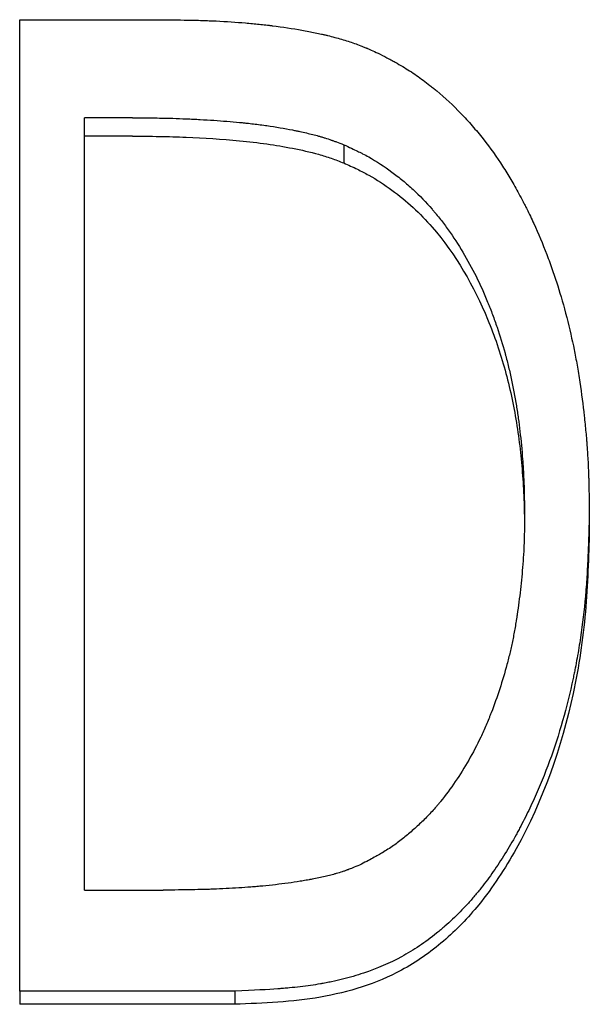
# Model space of a CAD drawing. Header units: millimetres. Extents: x 0 to 840, y 0 to 594.
# Tile 12 of 19: x 227 to 232, y 332 to 340. Entities that reach past the tile are written whole.
import ezdxf

# ---------------------------------------------------------------- set-up
doc = ezdxf.new("R2010")
doc.units = ezdxf.units.MM
doc.header["$LTSCALE"] = 2

msp = doc.modelspace()

# ---------------------------------------------------------------- linework, layer by layer
at = {"color": 7, "linetype": 'Continuous', "lineweight": 25}
for p, q in [((227.1419, 331.6843), (227.1419, 340.3513)), ((227.1419, 340.3513), (228.3913, 340.3513)), ((227.7188, 332.5854), (227.7188, 339.4758)), ((228.1479, 339.4758), (227.7188, 339.4758)), ((228.1479, 339.3118), (227.7188, 339.3118)), ((230.0301, 339.2359), (230.0301, 339.0732)), ((231.6419, 335.9449), (231.6419, 335.8018)), ((232.2188, 335.9432), (232.2188, 335.8001)), ((227.7188, 332.5854), (228.422, 332.5854)), ((229.0602, 331.6843), (227.1419, 331.6843)), ((227.1419, 331.6843), (227.1419, 331.5663)), ((229.0602, 331.6843), (229.0602, 331.5663)), ((229.0602, 331.5663), (227.1419, 331.5663))]:
    msp.add_line(p, q, dxfattribs=at)
for points, knots in [([(228.3913, 340.3513), (228.5026, 340.3502), (228.5932, 340.349), (228.6804, 340.3471), (228.6966, 340.3468), (228.7151, 340.3463), (228.7187, 340.3462), (228.7258, 340.346), (228.7311, 340.3458), (228.7469, 340.3454), (228.7574, 340.345), (228.7889, 340.344), (228.8099, 340.3432), (228.8411, 340.342), (228.8515, 340.3415), (228.8723, 340.3406), (228.8816, 340.3402), (228.984, 340.3353), (229.0712, 340.3297), (229.1961, 340.3192), (229.2368, 340.3154), (229.2963, 340.3092), (229.316, 340.3071), (229.345, 340.3037), (229.3546, 340.3026), (229.369, 340.3009), (229.3738, 340.3003), (229.3809, 340.2994), (229.3833, 340.2991), (229.388, 340.2985), (229.3898, 340.2983), (229.4869, 340.286), (229.575, 340.2727), (229.6983, 340.2508), (229.7379, 340.2432), (229.795, 340.2312), (229.8136, 340.2272), (229.8411, 340.2209), (229.8501, 340.2188), (229.8636, 340.2157), (229.868, 340.2146), (229.8769, 340.2125), (229.8802, 340.2117), (229.9293, 340.1996), (229.9711, 340.1883), (230.031, 340.1708), (230.0505, 340.1648), (230.0886, 340.1526), (230.1061, 340.1467), (230.1444, 340.1333), (230.1636, 340.1262), (230.1926, 340.1149), (230.2023, 340.111), (230.2169, 340.105), (230.2217, 340.103), (230.229, 340.1), (230.2315, 340.0989), (230.2364, 340.0969), (230.2397, 340.0955), (230.2666, 340.084), (230.3044, 340.067), (230.3547, 340.0439)], [0, 0, 0, 0, 0.125, 0.125, 0.15625, 0.15625, 0.164062, 0.164062, 0.171875, 0.171875, 0.1875, 0.1875, 0.21875, 0.21875, 0.234375, 0.234375, 0.25, 0.25, 0.375, 0.375, 0.4375, 0.4375, 0.46875, 0.46875, 0.484375, 0.484375, 0.492188, 0.492188, 0.496094, 0.496094, 0.5, 0.5, 0.625, 0.625, 0.6875, 0.6875, 0.71875, 0.71875, 0.734375, 0.734375, 0.742188, 0.742188, 0.75, 0.75, 0.8125, 0.8125, 0.84375, 0.84375, 0.875, 0.875, 0.90625, 0.90625, 0.921875, 0.921875, 0.929688, 0.929688, 0.933594, 0.933594, 0.9375, 0.9375, 1, 1, 1, 1]), ([(230.3547, 340.0439), (230.3844, 340.0282), (230.4104, 340.0143), (230.4437, 339.9964), (230.4538, 339.9909), (230.4677, 339.9833), (230.472, 339.9809), (230.4782, 339.9775), (230.4803, 339.9764), (230.4832, 339.9748), (230.4842, 339.9742), (230.486, 339.9732), (230.4864, 339.973), (230.5114, 339.959), (230.534, 339.946), (230.5772, 339.9201), (230.5973, 339.9076), (230.6579, 339.8684), (230.6982, 339.8405), (230.7586, 339.7958), (230.7787, 339.7804), (230.8088, 339.7567), (230.8189, 339.7486), (230.8389, 339.7324), (230.8496, 339.7235), (230.9336, 339.6534), (231.0053, 339.5865), (231.1086, 339.4793), (231.1424, 339.4424), (231.2084, 339.3664), (231.2403, 339.3277), (231.3361, 339.2055), (231.394, 339.1247), (231.4719, 339.0048), (231.4949, 338.9674), (231.543, 338.8857), (231.5673, 338.8425), (231.6042, 338.7744), (231.6166, 338.7511), (231.6352, 338.7154), (231.6405, 338.7051), (231.6512, 338.684), (231.6566, 338.6734), (231.6831, 338.6202), (231.7039, 338.5767), (231.7647, 338.4437), (231.803, 338.3519), (231.8581, 338.2077), (231.8754, 338.1605), (231.8997, 338.0911), (231.9076, 338.0682), (231.9227, 338.0228), (231.9303, 337.9996), (231.9644, 337.8916), (231.9913, 337.797), (232.0435, 337.5931), (232.0658, 337.4967), (232.0928, 337.3643), (232.1015, 337.318), (232.1182, 337.2214), (232.1263, 337.1704), (232.1492, 337.0146), (232.1623, 336.9139), (232.1787, 336.7675), (232.1836, 336.7195), (232.1902, 336.6487), (232.1922, 336.6253), (232.1951, 336.5905), (232.196, 336.5789), (232.1978, 336.5559), (232.1986, 336.5451), (232.2029, 336.4848), (232.2059, 336.4361), (232.2095, 336.3625), (232.2106, 336.3378), (232.2121, 336.3007), (232.2125, 336.2883), (232.2131, 336.2696), (232.2133, 336.2634), (232.2136, 336.254), (232.2137, 336.2509), (232.2139, 336.2447), (232.214, 336.2405), (232.2159, 336.1729), (232.2175, 336.0745), (232.2188, 335.9432)], [0, 0, 0, 0, 0.015625, 0.015625, 0.023438, 0.023438, 0.027344, 0.027344, 0.029297, 0.029297, 0.030273, 0.030273, 0.03125, 0.03125, 0.046875, 0.046875, 0.0625, 0.0625, 0.09375, 0.09375, 0.109375, 0.109375, 0.117188, 0.117188, 0.125, 0.125, 0.1875, 0.1875, 0.21875, 0.21875, 0.25, 0.25, 0.3125, 0.3125, 0.34375, 0.34375, 0.375, 0.375, 0.390625, 0.390625, 0.398438, 0.398438, 0.40625, 0.40625, 0.4375, 0.4375, 0.5, 0.5, 0.53125, 0.53125, 0.546875, 0.546875, 0.5625, 0.5625, 0.625, 0.625, 0.6875, 0.6875, 0.71875, 0.71875, 0.75, 0.75, 0.8125, 0.8125, 0.84375, 0.84375, 0.859375, 0.859375, 0.867188, 0.867188, 0.875, 0.875, 0.90625, 0.90625, 0.921875, 0.921875, 0.929688, 0.929688, 0.933594, 0.933594, 0.935547, 0.935547, 0.9375, 0.9375, 1, 1, 1, 1]), ([(228.1479, 339.4758), (228.2543, 339.4754), (228.3339, 339.4747), (228.3884, 339.4739), (228.3917, 339.4738), (228.3967, 339.4737), (228.3992, 339.4737), (228.4067, 339.4736), (228.4117, 339.4735), (228.4267, 339.4732), (228.4367, 339.473), (228.4667, 339.4723), (228.4866, 339.4718), (228.5463, 339.4701), (228.5859, 339.4686), (228.6353, 339.4665), (228.6465, 339.466), (228.6675, 339.4651), (228.678, 339.4646), (228.7092, 339.463), (228.7299, 339.462), (228.7914, 339.4586), (228.8318, 339.4562), (228.9509, 339.4482), (229.0277, 339.442), (229.1064, 339.4345), (229.1123, 339.4339), (229.1228, 339.4329), (229.128, 339.4324), (229.1437, 339.4308), (229.1541, 339.4297), (229.1851, 339.4264), (229.2056, 339.4241), (229.2667, 339.4169), (229.3067, 339.4116), (229.4248, 339.3947), (229.5007, 339.3818), (229.5784, 339.3664), (229.5848, 339.3651), (229.5957, 339.3629), (229.6011, 339.3618), (229.6171, 339.3585), (229.6276, 339.3563), (229.6586, 339.3496), (229.6786, 339.3451), (229.7366, 339.3316), (229.7725, 339.3225), (229.8099, 339.3121), (229.8153, 339.3106), (229.8249, 339.3078), (229.8297, 339.3064), (229.8439, 339.3022), (229.8534, 339.2993), (229.8817, 339.2903), (229.9005, 339.2841), (229.9214, 339.2767), (229.9222, 339.2764), (229.9255, 339.2752), (229.9272, 339.2746), (229.9325, 339.2727), (229.9361, 339.2714), (229.9478, 339.2671), (229.9563, 339.264), (229.984, 339.2535), (230.0056, 339.2453), (230.0301, 339.2359)], [0, 0, 0, 0, 0.125, 0.125, 0.128906, 0.128906, 0.132812, 0.132812, 0.140625, 0.140625, 0.15625, 0.15625, 0.1875, 0.1875, 0.25, 0.25, 0.265625, 0.265625, 0.28125, 0.28125, 0.3125, 0.3125, 0.375, 0.375, 0.5, 0.5, 0.507812, 0.507812, 0.515625, 0.515625, 0.53125, 0.53125, 0.5625, 0.5625, 0.625, 0.625, 0.75, 0.75, 0.757812, 0.757812, 0.765625, 0.765625, 0.78125, 0.78125, 0.8125, 0.8125, 0.875, 0.875, 0.882812, 0.882812, 0.890625, 0.890625, 0.90625, 0.90625, 0.9375, 0.9375, 0.941406, 0.941406, 0.945312, 0.945312, 0.953125, 0.953125, 0.96875, 0.96875, 1, 1, 1, 1]), ([(228.1479, 339.3118), (228.2275, 339.3115), (228.3867, 339.3109), (228.705, 339.3015), (229.0253, 339.2812), (229.3415, 339.2453), (229.5766, 339.2053), (229.7683, 339.1631), (229.9195, 339.1158), (229.9933, 339.0874), (230.0301, 339.0732)], [0, 0, 0, 0, 0.125014, 0.250024, 0.500023, 0.628834, 0.750017, 0.875002, 0.937495, 1, 1, 1, 1]), ([(230.0301, 339.2359), (230.0804, 339.2129), (230.121, 339.194), (230.1597, 339.1752), (230.1669, 339.1717), (230.1767, 339.1668), (230.1798, 339.1653), (230.1892, 339.1605), (230.1939, 339.1581), (230.2172, 339.146), (230.2352, 339.1363), (230.3223, 339.0874), (230.3908, 339.0427), (230.4762, 338.9791), (230.4917, 338.9673), (230.5239, 338.9421), (230.5398, 338.9293), (230.5872, 338.8903), (230.6185, 338.8634), (230.7073, 338.782), (230.7639, 338.7232), (230.8246, 338.6521), (230.8304, 338.6453), (230.8428, 338.6304), (230.849, 338.6229), (230.8674, 338.6004), (230.8795, 338.5852), (230.9155, 338.5392), (230.9389, 338.5079), (231.0075, 338.412), (231.051, 338.3456), (231.1747, 338.1387), (231.2482, 337.9906), (231.3168, 337.8223), (231.3203, 337.8136), (231.3278, 337.795), (231.3314, 337.7857), (231.3424, 337.7577), (231.3495, 337.7389), (231.3706, 337.6826), (231.384, 337.6448), (231.4228, 337.5308), (231.4464, 337.4539), (231.4704, 337.3664), (231.4726, 337.3581), (231.4775, 337.3399), (231.4799, 337.3308), (231.487, 337.3032), (231.4917, 337.2846), (231.5054, 337.2282), (231.5142, 337.1898), (231.5396, 337.0722), (231.555, 336.9905), (231.5699, 336.9002), (231.5705, 336.8965), (231.572, 336.8873), (231.5727, 336.8827), (231.5749, 336.8689), (231.5764, 336.8597), (231.5806, 336.8317), (231.5833, 336.8129), (231.5913, 336.7557), (231.5962, 336.7167), (231.61, 336.5971), (231.6178, 336.5138), (231.6251, 336.4162), (231.6257, 336.4069), (231.6271, 336.3868), (231.6278, 336.3768), (231.6297, 336.3467), (231.6308, 336.3266), (231.634, 336.2664), (231.6357, 336.2263), (231.6371, 336.1837), (231.6371, 336.1829), (231.6372, 336.1794), (231.6373, 336.1776), (231.6375, 336.1723), (231.6376, 336.1686), (231.6379, 336.1573), (231.6381, 336.1494), (231.6387, 336.1243), (231.6391, 336.1058), (231.6404, 336.0455), (231.6411, 335.9986), (231.6419, 335.9449)], [0, 0, 0, 0, 0.03125, 0.03125, 0.039062, 0.039062, 0.042969, 0.042969, 0.046875, 0.046875, 0.0625, 0.0625, 0.125, 0.125, 0.140625, 0.140625, 0.15625, 0.15625, 0.1875, 0.1875, 0.25, 0.25, 0.257812, 0.257812, 0.265625, 0.265625, 0.28125, 0.28125, 0.3125, 0.3125, 0.375, 0.375, 0.5, 0.5, 0.507812, 0.507812, 0.515625, 0.515625, 0.53125, 0.53125, 0.5625, 0.5625, 0.625, 0.625, 0.632812, 0.632812, 0.640625, 0.640625, 0.65625, 0.65625, 0.6875, 0.6875, 0.75, 0.75, 0.753906, 0.753906, 0.757812, 0.757812, 0.765625, 0.765625, 0.78125, 0.78125, 0.8125, 0.8125, 0.875, 0.875, 0.882812, 0.882812, 0.890625, 0.890625, 0.90625, 0.90625, 0.9375, 0.9375, 0.939453, 0.939453, 0.941406, 0.941406, 0.945312, 0.945312, 0.953125, 0.953125, 0.96875, 0.96875, 1, 1, 1, 1]), ([(230.0301, 339.0732), (230.0709, 339.0547), (230.1462, 339.0206), (230.2931, 338.9454), (230.4616, 338.8339), (230.6519, 338.6792), (230.9891, 338.3286), (231.2717, 337.8311), (231.4767, 337.2271), (231.5767, 336.7579), (231.6216, 336.3609), (231.6386, 336.0418), (231.6408, 335.8818), (231.6419, 335.8018)], [0, 0, 0, 0, 0.033906, 0.062575, 0.125112, 0.187504, 0.250206, 0.499508, 0.624605, 0.749719, 0.874843, 0.93742, 1, 1, 1, 1]), ([(232.2188, 335.9432), (232.2166, 335.8613), (232.2146, 335.7897), (232.2116, 335.6975), (232.2107, 335.6694), (232.2093, 335.631), (232.2089, 335.6188), (232.2082, 335.6015), (232.208, 335.5959), (232.2077, 335.5878), (232.2075, 335.5851), (232.2074, 335.5811), (232.2073, 335.5798), (232.2072, 335.5772), (232.2072, 335.5768), (232.2043, 335.5064), (232.2009, 335.4416), (232.1952, 335.3495), (232.1932, 335.3197), (232.1899, 335.2762), (232.1888, 335.2619), (232.1871, 335.2408), (232.1866, 335.2339), (232.1854, 335.22), (232.1849, 335.214), (232.1734, 335.0829), (232.1589, 334.9602), (232.1315, 334.7772), (232.1214, 334.7164), (232.105, 334.6254), (232.0992, 334.5952), (232.0903, 334.5498), (232.0873, 334.5347), (232.0826, 334.5121), (232.0811, 334.5046), (232.0779, 334.4895), (232.0764, 334.4825), (232.0197, 334.216), (231.9498, 333.9705), (231.8227, 333.6214), (231.7767, 333.5083), (231.702, 333.3435), (231.6762, 333.2894), (231.6361, 333.2094), (231.6225, 333.183), (231.6017, 333.1436), (231.5947, 333.1305), (231.5842, 333.111), (231.5807, 333.1045), (231.5736, 333.0915), (231.5705, 333.0859), (231.5016, 332.9614), (231.434, 332.8524), (231.3283, 332.7009), (231.2923, 332.6525), (231.2465, 332.5945), (231.2377, 332.5835), (231.2171, 332.5583), (231.2068, 332.5458), (231.1754, 332.5087), (231.1543, 332.4845), (231.09, 332.4137), (231.046, 332.3687), (230.9783, 332.3045), (230.9555, 332.2836), (230.9093, 332.243), (230.8836, 332.2213), (230.8079, 332.1601), (230.7565, 332.1221), (230.678, 332.0695), (230.6517, 332.0527), (230.5985, 332.0205), (230.5709, 332.0047), (230.4397, 331.9335), (230.3269, 331.8848), (230.1461, 331.8244), (230.084, 331.8063), (229.9877, 331.7823), (229.9552, 331.7749), (229.9056, 331.7644), (229.889, 331.7611), (229.8639, 331.7563), (229.8554, 331.7547), (229.8428, 331.7524), (229.8386, 331.7516), (229.8301, 331.7501), (229.8251, 331.7492), (229.7658, 331.7389), (229.7062, 331.7304), (229.6114, 331.7192), (229.5788, 331.7157), (229.5286, 331.711), (229.5116, 331.7095), (229.4858, 331.7073), (229.4772, 331.7066), (229.4641, 331.7056), (229.4597, 331.7053), (229.4531, 331.7048), (229.4509, 331.7046), (229.4465, 331.7043), (229.4435, 331.704), (229.3576, 331.6977), (229.2303, 331.6912), (229.0602, 331.6843)], [0, 0, 0, 0, 0.03125, 0.03125, 0.046875, 0.046875, 0.054688, 0.054688, 0.058594, 0.058594, 0.060547, 0.060547, 0.061523, 0.061523, 0.0625, 0.0625, 0.09375, 0.09375, 0.109375, 0.109375, 0.117188, 0.117188, 0.121094, 0.121094, 0.125, 0.125, 0.1875, 0.1875, 0.21875, 0.21875, 0.234375, 0.234375, 0.242188, 0.242188, 0.246094, 0.246094, 0.25, 0.25, 0.375, 0.375, 0.4375, 0.4375, 0.46875, 0.46875, 0.484375, 0.484375, 0.492188, 0.492188, 0.496094, 0.496094, 0.5, 0.5, 0.5625, 0.5625, 0.59375, 0.59375, 0.601562, 0.601562, 0.609375, 0.609375, 0.625, 0.625, 0.65625, 0.65625, 0.671875, 0.671875, 0.6875, 0.6875, 0.71875, 0.71875, 0.734375, 0.734375, 0.75, 0.75, 0.8125, 0.8125, 0.84375, 0.84375, 0.859375, 0.859375, 0.867188, 0.867188, 0.871094, 0.871094, 0.873047, 0.873047, 0.875, 0.875, 0.90625, 0.90625, 0.921875, 0.921875, 0.929688, 0.929688, 0.933594, 0.933594, 0.935547, 0.935547, 0.936523, 0.936523, 0.9375, 0.9375, 1, 1, 1, 1]), ([(231.6419, 335.9449), (231.6412, 335.8447), (231.6402, 335.7694), (231.6387, 335.7178), (231.6386, 335.7148), (231.6385, 335.7102), (231.6384, 335.7079), (231.6382, 335.701), (231.638, 335.6964), (231.6375, 335.6826), (231.6372, 335.6734), (231.636, 335.6456), (231.6351, 335.6269), (231.6321, 335.5705), (231.6296, 335.5324), (231.6206, 335.4166), (231.6135, 335.3416), (231.5968, 335.1918), (231.5871, 335.1177), (231.5749, 335.0352), (231.5734, 335.0248), (231.5704, 335.0054), (231.5689, 334.9958), (231.5642, 334.9669), (231.561, 334.9478), (231.551, 334.891), (231.544, 334.8537), (231.529, 334.7802), (231.521, 334.744), (231.5085, 334.6907), (231.5044, 334.6738), (231.4949, 334.6363), (231.4901, 334.6177), (231.4457, 334.4504), (231.3989, 334.3067), (231.3413, 334.1592), (231.3373, 334.1492), (231.3299, 334.1306), (231.3262, 334.1214), (231.3148, 334.0937), (231.3071, 334.0754), (231.2836, 334.0209), (231.2674, 333.9851), (231.2172, 333.8794), (231.1817, 333.8111), (231.0687, 333.6131), (230.985, 333.4899), (230.8872, 333.3686), (230.8806, 333.3606), (230.8682, 333.3456), (230.8619, 333.3382), (230.843, 333.3161), (230.8302, 333.3016), (230.7914, 333.2588), (230.7649, 333.2313), (230.7242, 333.1914), (230.7107, 333.1786), (230.6815, 333.1516), (230.6669, 333.1384), (230.6232, 333.0998), (230.5942, 333.0752), (230.5508, 333.0402), (230.5349, 333.0278), (230.5039, 333.0046), (230.4883, 332.9932), (230.4408, 332.96), (230.4085, 332.939), (230.3733, 332.9178), (230.3725, 332.9174), (230.3696, 332.9156), (230.3681, 332.9147), (230.3636, 332.9121), (230.3605, 332.9102), (230.3509, 332.9047), (230.3442, 332.9008), (230.3229, 332.8888), (230.3073, 332.8802), (230.2561, 332.8526), (230.2163, 332.8318), (230.1708, 332.8086)], [0, 0, 0, 0, 0.0625, 0.0625, 0.064453, 0.064453, 0.066406, 0.066406, 0.070312, 0.070312, 0.078125, 0.078125, 0.09375, 0.09375, 0.125, 0.125, 0.1875, 0.1875, 0.25, 0.25, 0.257812, 0.257812, 0.265625, 0.265625, 0.28125, 0.28125, 0.3125, 0.3125, 0.34375, 0.34375, 0.359375, 0.359375, 0.375, 0.375, 0.5, 0.5, 0.507812, 0.507812, 0.515625, 0.515625, 0.53125, 0.53125, 0.5625, 0.5625, 0.625, 0.625, 0.75, 0.75, 0.757812, 0.757812, 0.765625, 0.765625, 0.78125, 0.78125, 0.8125, 0.8125, 0.828125, 0.828125, 0.84375, 0.84375, 0.875, 0.875, 0.890625, 0.890625, 0.90625, 0.90625, 0.9375, 0.9375, 0.939453, 0.939453, 0.941406, 0.941406, 0.945312, 0.945312, 0.953125, 0.953125, 0.96875, 0.96875, 1, 1, 1, 1]), ([(232.2188, 335.8001), (232.2156, 335.678), (232.209, 335.4338), (232.1809, 334.9451), (232.0538, 334.0965), (231.7421, 333.1963), (231.2777, 332.4841), (230.9287, 332.1193), (230.4708, 331.7965), (229.949, 331.6354), (229.4424, 331.5817), (229.1876, 331.5715), (229.0602, 331.5663)], [0, 0, 0, 0, 0.062531, 0.125023, 0.250032, 0.499396, 0.599509, 0.674814, 0.749914, 0.87492, 0.937437, 1, 1, 1, 1]), ([(230.1708, 332.8086), (230.1254, 332.7896), (230.0912, 332.7758), (230.0669, 332.7666), (230.064, 332.7655), (230.0598, 332.764), (230.0576, 332.7632), (230.0512, 332.7608), (230.0469, 332.7593), (230.0339, 332.7547), (230.0252, 332.7517), (229.999, 332.743), (229.9813, 332.7375), (229.9588, 332.731), (229.9556, 332.7301), (229.9477, 332.7279), (229.9438, 332.7268), (229.9318, 332.7236), (229.9236, 332.7214), (229.8986, 332.715), (229.8813, 332.7107), (229.8273, 332.6983), (229.7887, 332.6903), (229.7423, 332.6815), (229.7388, 332.6809), (229.7301, 332.6793), (229.7257, 332.6785), (229.7126, 332.6761), (229.7038, 332.6745), (229.6774, 332.6699), (229.6596, 332.6669), (229.6061, 332.6582), (229.5699, 332.6527), (229.4602, 332.6375), (229.3852, 332.6288), (229.2987, 332.6207), (229.2911, 332.62), (229.2737, 332.6184), (229.265, 332.6176), (229.2387, 332.6153), (229.2211, 332.6139), (229.1676, 332.6097), (229.1313, 332.6071), (229.0206, 332.6), (228.9444, 332.5961), (228.8631, 332.5931), (228.8623, 332.593), (228.8589, 332.5929), (228.8573, 332.5929), (228.8522, 332.5927), (228.8487, 332.5926), (228.8383, 332.5922), (228.8312, 332.592), (228.8094, 332.5913), (228.7942, 332.5908), (228.7466, 332.5896), (228.7123, 332.5889), (228.6014, 332.5869), (228.5169, 332.586), (228.422, 332.5854)], [0, 0, 0, 0, 0.0625, 0.0625, 0.066406, 0.066406, 0.070312, 0.070312, 0.078125, 0.078125, 0.09375, 0.09375, 0.125, 0.125, 0.132812, 0.132812, 0.140625, 0.140625, 0.15625, 0.15625, 0.1875, 0.1875, 0.25, 0.25, 0.257812, 0.257812, 0.265625, 0.265625, 0.28125, 0.28125, 0.3125, 0.3125, 0.375, 0.375, 0.5, 0.5, 0.515625, 0.515625, 0.53125, 0.53125, 0.5625, 0.5625, 0.625, 0.625, 0.75, 0.75, 0.753906, 0.753906, 0.757812, 0.757812, 0.765625, 0.765625, 0.78125, 0.78125, 0.8125, 0.8125, 0.875, 0.875, 1, 1, 1, 1])]:
    msp.add_open_spline(points, degree=3, knots=knots, dxfattribs=at)

doc.saveas('drawing.dxf')
